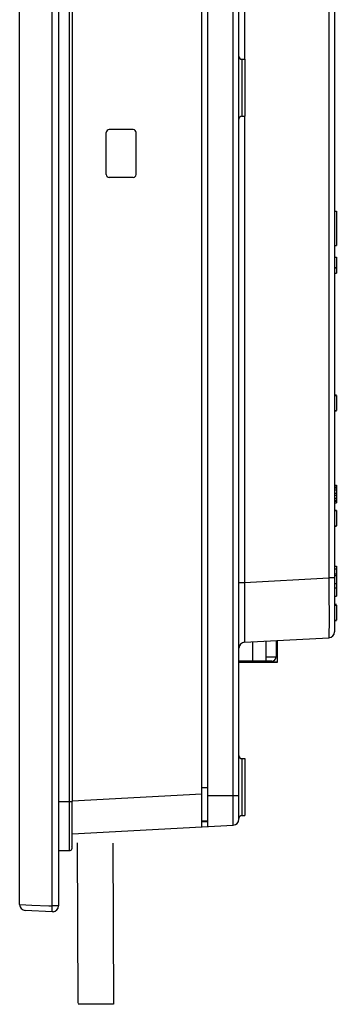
# Model space of a CAD drawing. Extents: x 0 to 1189, y 0 to 841.
# Tile 31 of 125: x 620 to 673, y 257 to 421. Entities that reach past the tile are written whole.
import ezdxf

# ---------------------------------------------------------------- set-up
doc = ezdxf.new("R2010")
doc.units = 0
doc.header["$LTSCALE"] = 65.395
doc.header["$MEASUREMENT"] = 0
doc.layers.get('0').update_dxf_attribs({"linetype": 'CONTINUOUS'})
doc.layers.add('20_ALL_FEATURES', color=7, linetype='CONTINUOUS')
doc.layers.add('7_ALL_FEATURES', color=7, linetype='CONTINUOUS')

msp = doc.modelspace()

# ---------------------------------------------------------------- linework, layer by layer
at = {"linetype": 'Continuous'}
for p, q in [((629.69132, 256.79208), (629.55032, 283.56258)), ((635.45747, 283.54087), (635.55657, 256.60469)), ((629.66208, 256.69854), (635.56923, 256.67683))]:
    msp.add_line(p, q, dxfattribs=at)
at = {"layer": '20_ALL_FEATURES', "linetype": 'Continuous'}
for p, q in [((658.83332, 317.17761), (658.83332, 314.03144)), ((661.12829, 313.95292), (661.12829, 317.29789)), ((662.78332, 317.38462), (662.78332, 314.64298)), ((661.12829, 314.64298), (662.78332, 314.64298)), ((661.08322, 313.94298), (656.58343, 313.94298)), ((661.12829, 313.95292), (661.08332, 313.94298))]:
    msp.add_line(p, q, dxfattribs=at)
for points in [[(656.57782, 314.02655), (656.66537, 314.01571), (656.79265, 314.00166), (656.9202, 313.98928), (657.04824, 313.97847), (657.17654, 313.96933), (657.3045, 313.96218), (657.43181, 313.95709), (657.55878, 313.95398), (657.68573, 313.95292), (657.81264, 313.95397), (657.93953, 313.95708), (658.06678, 313.96216), (658.1947, 313.96931), (658.32298, 313.97843), (658.45105, 313.98924), (658.57869, 314.00163), (658.70612, 314.01569), (658.83332, 314.03144)], [(658.83332, 314.03144), (658.96033, 314.01571), (659.08762, 314.00166), (659.21517, 313.98928), (659.3432, 313.97847), (659.47151, 313.96933), (659.59947, 313.96218), (659.72678, 313.95709), (659.85375, 313.95398), (659.98069, 313.95292), (660.1076, 313.95397), (660.2345, 313.95708), (660.36174, 313.96216), (660.48967, 313.96931), (660.61795, 313.97843), (660.74601, 313.98924), (660.87366, 314.00163), (661.00109, 314.01569), (661.12829, 314.03144)]]:
    msp.add_lwpolyline(points, dxfattribs=at)
at = {"layer": '7_ALL_FEATURES', "linetype": 'Continuous'}
for p, q in [((619.87782, 273.28259), (619.87782, 517.20336)), ((625.2777, 517.43919), (625.27768, 273.04676)), ((626.37782, 517.4392), (626.37782, 273.04676)), ((628.17782, 515.19298), (628.17782, 282.29298)), ((650.37782, 286.25076), (650.37782, 511.23519)), ((651.37782, 286.30317), (651.37782, 511.18278)), ((655.63016, 286.52603), (655.63016, 510.95993)), ((656.57782, 287.52466), (656.57782, 509.9613)), ((628.67782, 507.00052), (628.67782, 290.48544)), ((672.57782, 465.20549), (672.57782, 318.8469)), ((657.52549, 456.95702), (657.52549, 414.49134)), ((671.63016, 456.21782), (671.63016, 327.83456)), ((657.07782, 414.49298), (657.07782, 404.99298)), ((657.07782, 414.49298), (657.57782, 414.49298)), ((657.57782, 414.49134), (657.57782, 404.99461)), ((657.07782, 404.99298), (657.57782, 404.99298)), ((657.52549, 404.99298), (657.52549, 327.09537)), ((634.37782, 395.24298), (634.37782, 402.24298)), ((638.87782, 402.74298), (634.87782, 402.74298)), ((639.37782, 395.24298), (639.37782, 402.24298)), ((638.87782, 394.74298), (634.87782, 394.74298)), ((672.57782, 389.12677), (672.87782, 389.12677)), ((672.87782, 389.12677), (672.87782, 383.39907)), ((672.57782, 383.39907), (672.87782, 383.39907)), ((672.87782, 381.40397), (672.57782, 381.40397)), ((672.87782, 381.40583), (672.87782, 378.78524)), ((672.57782, 379.69997), (672.87782, 379.69997)), ((672.57782, 379.65057), (672.87782, 379.65057)), ((672.57782, 378.78578), (672.87782, 378.78578)), ((672.87782, 358.381), (672.57782, 358.381)), ((672.57782, 358.33455), (672.87782, 358.33455)), ((672.87782, 358.33455), (672.87782, 355.80865)), ((672.57782, 355.80865), (672.87782, 355.80865)), ((672.57782, 355.76249), (672.87782, 355.76249)), ((672.87782, 355.76725), (672.87782, 355.75886)), ((672.57782, 343.3272), (672.87782, 343.3272)), ((672.57782, 343.0428), (672.87782, 343.0428)), ((672.57782, 342.885), (672.87782, 342.885)), ((672.87782, 342.50028), (672.57782, 342.50028)), ((672.87782, 343.3272), (672.87782, 340.37335)), ((672.57782, 342.0165), (672.87782, 342.0165)), ((672.57782, 341.6856), (672.87782, 341.6856)), ((672.57782, 341.19008), (672.87782, 341.19008)), ((672.57782, 340.8247), (672.87782, 340.8247)), ((672.57782, 340.6682), (672.87782, 340.6682)), ((672.57782, 340.6671), (672.87782, 340.6671)), ((672.57782, 340.37213), (672.87782, 340.37213)), ((672.87782, 339.13284), (672.57782, 339.13284)), ((672.57782, 339.0864), (672.87782, 339.0864)), ((672.87782, 339.0864), (672.87782, 336.5605)), ((672.57782, 336.5605), (672.87782, 336.5605)), ((672.57782, 336.5146), (672.87782, 336.5146)), ((672.57782, 336.51411), (672.87782, 336.51411)), ((672.57782, 329.82756), (672.87782, 329.82756)), ((672.57782, 329.36676), (672.87782, 329.36676)), ((672.87782, 329.82756), (672.87782, 328.29335)), ((657.52549, 327.09537), (671.63016, 327.83456)), ((672.57782, 327.83456), (671.63016, 327.83456)), ((672.57782, 328.51146), (672.87782, 328.51146)), ((672.57782, 328.25885), (672.87782, 328.25885)), ((672.87782, 328.25885), (672.87782, 324.80705)), ((656.57782, 327.09537), (657.52549, 327.09537)), ((672.57782, 326.90405), (672.87782, 326.90405)), ((672.57782, 326.16325), (672.87782, 326.16325)), ((657.51448, 324.69026), (657.50754, 322.56787)), ((671.64109, 325.45061), (671.64618, 323.97101)), ((672.57782, 324.80705), (672.87782, 324.80705)), ((657.50754, 322.56787), (657.506, 321.95429)), ((672.87782, 323.38782), (672.57782, 323.38782)), ((672.87782, 323.3873), (672.57782, 323.3873)), ((672.87782, 323.35538), (672.57782, 323.35538)), ((672.57782, 323.30945), (672.87782, 323.30945)), ((672.87782, 323.30945), (672.87782, 320.78355)), ((657.506, 321.95429), (657.50385, 320.3977)), ((672.57782, 320.78355), (672.87782, 320.78355)), ((657.50385, 320.3977), (657.50429, 319.23516)), ((672.57782, 320.74092), (672.87782, 320.74092)), ((657.50648, 318.3971), (657.50984, 317.8096)), ((657.52549, 317.10907), (671.63016, 317.84827)), ((663.00282, 313.74298), (663.00282, 317.39613)), ((656.58332, 313.94298), (656.57782, 313.94298)), ((663.00282, 313.76667), (656.57782, 313.76667)), ((656.57782, 313.74298), (663.00282, 313.74298)), ((660.67303, 313.76667), (660.67303, 313.94298)), ((662.08332, 313.94298), (661.08332, 313.94298)), ((657.07782, 297.65295), (657.57782, 297.65295)), ((657.07782, 297.65295), (657.07782, 288.15295)), ((657.57782, 297.65132), (657.57782, 288.15459)), ((628.67152, 290.60565), (650.37782, 291.74323)), ((651.37782, 292.75214), (650.37785, 292.75214)), ((651.37782, 291.49298), (656.57782, 291.49298)), ((626.37782, 290.48544), (628.67782, 290.48544)), ((628.67782, 282.79319), (628.67782, 290.48544)), ((657.07782, 288.15295), (657.57782, 288.15295)), ((628.67155, 285.11319), (650.37782, 286.25076)), ((651.37782, 287.23468), (650.37782, 287.21723)), ((650.41272, 287.10375), (651.36858, 287.15384)), ((650.41272, 286.25259), (655.63016, 286.52603)), ((628.67781, 285.48171), (628.67781, 285.81057)), ((628.67781, 285.48171), (628.67782, 285.61679)), ((628.67781, 284.32659), (628.67782, 284.77465)), ((626.37782, 282.29298), (628.17782, 282.29298)), ((619.87782, 273.28259), (619.90121, 273.28144)), ((619.90121, 273.28144), (621.91643, 273.19367)), ((621.91643, 273.19367), (624.77116, 273.06901)), ((625.32549, 272.04813), (620.82549, 272.28396)), ((624.77116, 273.06901), (625.27768, 273.04676)), ((626.37782, 273.04676), (625.27768, 273.04676)), ((625.3863, 272.04679), (625.32549, 272.04813)), ((625.4651, 272.05057), (625.3863, 272.04679))]:
    msp.add_line(p, q, dxfattribs=at)
for points in [[(671.63016, 327.83456), (671.63776, 326.22888), (671.64109, 325.45061)], [(657.52549, 327.09537), (657.52146, 326.26894), (657.51448, 324.69026)], [(671.64618, 323.97101), (671.6499, 322.58578), (671.65101, 321.93602)], [(671.65101, 321.93602), (671.65185, 320.76518), (671.65178, 320.24882), (671.6509, 319.79025)], [(657.50429, 319.23516), (657.50504, 318.92419), (657.50648, 318.3971)], [(671.6509, 319.79025), (671.64859, 319.05043), (671.64709, 318.74979), (671.64498, 318.49411), (671.64281, 318.28129), (671.64053, 318.10387), (671.63779, 317.96651), (671.63439, 317.87907), (671.63016, 317.84827)], [(657.50984, 317.8096), (657.51121, 317.65902), (657.51436, 317.4068)], [(657.51436, 317.4068), (657.51609, 317.30723), (657.51816, 317.22502), (657.52052, 317.16238), (657.52299, 317.1228), (657.52549, 317.10907)], [(660.68095, 313.74298), (660.67961, 313.74673), (660.67828, 313.75056), (660.67696, 313.75447), (660.67564, 313.75845), (660.67433, 313.76252), (660.67303, 313.76667)], [(625.27759, 273.04677), (625.27165, 272.91685), (625.26752, 272.78915), (625.26527, 272.66582), (625.26497, 272.54897), (625.2666, 272.44057), (625.27013, 272.34248), (625.27548, 272.25636), (625.28256, 272.18367), (625.29127, 272.12565), (625.30144, 272.08329), (625.31292, 272.0573), (625.32549, 272.04813)]]:
    msp.add_lwpolyline(points, dxfattribs=at)
for centre, radius, start, end in [((657.07782, 414.99298), 0.5, 180, 270), ((657.07782, 404.49298), 0.5, 90, 180), ((634.87782, 402.24298), 0.5, 90, 180), ((638.87782, 402.24298), 0.5, 0, 90), ((634.87782, 395.24298), 0.5, 180, 270), ((638.87782, 395.24298), 0.5, 270, 0), ((671.57782, 318.8469), 1, 273, 0), ((657.57782, 316.11044), 1, 93, 180), ((662.08332, 314.64298), 0.7, 270, 0), ((657.07782, 298.15295), 0.5, 180, 270), ((657.07782, 287.65295), 0.5, 90, 180), ((655.57782, 287.52466), 1, 273, 0), ((628.17782, 282.79298), 0.5, 270, 30), ((620.87782, 273.28259), 1, 180, 267), ((625.37782, 273.04676), 1, 274.6878249, 0)]:
    msp.add_arc(centre, radius, start, end, dxfattribs=at)

doc.saveas('drawing.dxf')
